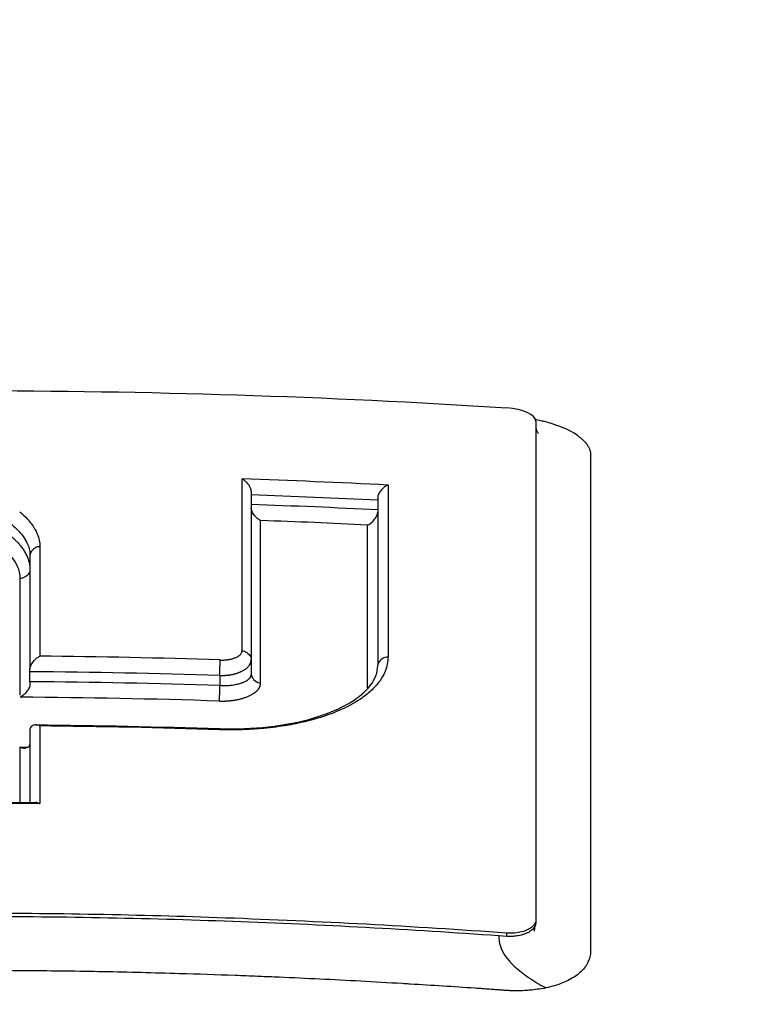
# Model space of a CAD drawing. Header units: millimetres. Extents: x 0 to 4378, y 0 to 2397.
# Tile 214 of 256: x 754.83 to 762.45, y 2104.22 to 2114.37. Entities that reach past the tile are written whole.
import ezdxf

# ---------------------------------------------------------------- set-up
doc = ezdxf.new("R2010")
doc.units = ezdxf.units.MM
doc.header["$LTSCALE"] = 0.2

# ---------------------------------------------------------------- blocks, each defined once
blk = doc.blocks.new('A$Ce3085cef')
for p, q in [((5.858, -66.165), (5.858, -71.33)), ((2.927, -66.891), (2.927, -68.774)), ((4.23, -66.955), (4.23, -68.684)), ((4.23, -66.955), (4.23, -66.955)), ((0.648, -67.548), (0.648, -68.721)), ((4.124, -68.654), (4.124, -68.654)), ((0.648, -68.85), (0.648, -68.746)), ((4.23, -68.684), (4.23, -68.684)), ((2.602, -68.785), (2.602, -68.889)), ((0.648, -69.342), (0.648, -70.095)), ((0.648, -69.527), (0.648, -69.527)), ((5.558, -71.474), (5.476, -71.468)), ((5.558, -71.474), (5.558, -71.44))]:
    blk.add_line(p, q)
for centre, radius, start, end in [((0, 0), 86.413, 313.06048, 226.93952), ((0, -110.7), 39, 83.35326423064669, 83.35328532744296)]:
    blk.add_arc(centre, radius, start, end)
for centre, major_axis, ratio, start_param, end_param in [((5.558, -66.146), (0.3, -0.023), 0.395366, 0.029809, 1.600602), ((5.501, -66.476), (0.923, -0.045), 0.403146, 0.572465, 1.103519), ((2.848, -140.45), (-0.017, 81.06), 0.000061, 0.429761, 0.479504), ((-0.026, -141.064), (80.099, 0.001), 0.92824, 1.51631, 1.535108), ((4.356, -140.153), (0.02, -80.689), 0.000064, 3.571962, 3.621889), ((-0.027, -141.033), (79.932, -0.001), 0.927771, 1.517534, 1.533844), ((-0.027, -140.977), (79.789, 0), 0.92749, 1.517423, 1.533762), ((-0.027, -140.956), (79.623, 0.001), 0.927139, 1.518615, 1.532456), ((3.004, -140.418), (0.019, 80.621), 0.000063, 5.804404, 5.851627), ((4.103, -140.199), (-0.021, -80.346), 0.000065, 2.662156, 2.709591), ((0.755, -140.819), (0.006, -81.499), 0.000023, 3.591977, 3.622822), ((0.543, -140.834), (-0.004, -81.117), 0.000017, 2.658825, 2.692324), ((-0.007, -138.827), (75.665, 0), 0.928354, 1.536251, 1.560806), ((2.603, -68.714), (-0.0032, -0.0999), 0.012864, 0.785362, 2.659767), ((0.648, -68.628), (0, -0.133), 0.000497, 0.495311, 0.804224), ((-0.007, -138.773), (75.475, 0), 0.92785, 1.536234, 1.562125), ((0.648, -68.97), (0, -0.135), 0.000369, 3.620466, 3.928733), ((-0.007, -138.682), (-75.297, 0), 0.927458, 4.67774, 4.703692), ((2.6, -68.96), (-0.0032, -0.0999), 0.012776, 3.926956, 5.799549), ((-0.006, -138.621), (-75.101, 0), 0.926936, 4.677721, 4.705015), ((0.752, -69.32), (0.103, 0.032), 0.539938, 2.622811, 2.964188), ((0.758, -141.482), (0.009, -82.251), 0.000042, 3.641614, 3.661586), ((-0.01, -138.078), (-74.104, 0), 0.928107, 4.67712, 4.702157), ((0.544, -69.51), (0.103, 0.032), 0.539908, 5.76819, 6.105643), ((0.54, -141.436), (-0.006, -81.799), 0.000031, 2.630582, 2.644951), ((-0.001, -136.369), (-71.394, 0), 0.928182, 4.701895, 4.722965)]:
    blk.add_ellipse(centre, major_axis=major_axis, ratio=ratio, start_param=start_param, end_param=end_param)
for points, knots in [([(20.58, -62.176), (20.978, -62.303), (21.363, -62.434), (22.1, -62.703), (22.455, -62.842), (23.474, -63.266), (24.093, -63.561), (25.756, -64.476), (26.609, -65.127), (27.208, -65.843), (27.242, -65.886), (27.348, -66.022), (27.414, -66.114), (27.542, -66.309), (27.602, -66.41), (27.779, -66.75), (27.872, -66.999), (27.955, -67.387), (27.973, -67.525), (27.987, -67.798), (27.983, -67.933), (27.96, -68.139), (27.95, -68.208), (27.885, -68.551), (27.791, -68.824), (27.589, -69.224), (27.514, -69.352), (27.247, -69.754), (27.02, -70.024), (26.485, -70.555), (26.176, -70.814), (25.476, -71.323), (25.085, -71.572), (24.225, -72.057), (23.756, -72.293), (23, -72.633), (22.743, -72.743), (22.345, -72.904), (22.211, -72.958), (21.808, -73.113), (21.527, -73.217), (21.09, -73.369), (20.941, -73.42), (20.212, -73.663), (19.619, -73.842), (18.44, -74.167), (17.871, -74.311), (16.256, -74.687), (15.17, -74.904), (13.191, -75.239), (12.316, -75.368), (10.749, -75.569), (10.065, -75.647), (8.335, -75.82), (7.274, -75.904), (5.659, -76.002), (5.117, -76.03), (4.028, -76.076), (3.482, -76.095), (2.932, -76.109)], [0.000017, 0.000017, 0.000017, 0.000017, 0.176039, 0.176039, 0.352436, 0.352436, 0.705321, 0.705321, 1.409825, 1.409825, 1.455442, 1.455442, 1.551535, 1.551535, 1.656164, 1.656164, 1.900706, 1.900706, 2.034322, 2.034322, 2.163764, 2.163764, 2.23071, 2.23071, 2.493873, 2.493873, 2.618927, 2.618927, 2.888841, 2.888841, 3.15547, 3.15547, 3.421439, 3.421439, 3.688226, 3.688226, 3.819032, 3.819032, 3.88401, 3.88401, 4.01084, 4.01084, 4.07486, 4.07486, 4.323328, 4.323328, 4.540387, 4.540387, 4.920961, 4.920961, 5.206452, 5.206452, 5.420954, 5.420954, 5.743111, 5.743111, 5.904, 5.904, 6.064928, 6.064928, 6.064928, 6.064928]), ([(-0.009, -75.606), (0.811, -75.606), (1.629, -75.596), (3.678, -75.546), (4.931, -75.491), (7.367, -75.329), (8.561, -75.223), (12.385, -74.788), (14.868, -74.35), (19.709, -73.132), (21.9, -72.313), (25.248, -70.393), (26.193, -69.351), (26.837, -67.403), (26.657, -66.354), (25.038, -64.716), (24.318, -64.196), (22.268, -63.065), (21.039, -62.595), (20.251, -62.317)], [-3.39418, -3.39418, -3.39418, -3.39418, -3.261671, -3.261671, -3.054858, -3.054858, -2.849127, -2.849127, -2.378218, -2.378218, -1.814355, -1.814355, -1.213576, -1.213576, -0.643142, -0.643142, -0.364576, -0.364576, -0.000015, -0.000015, -0.000015, -0.000015]), ([(-5.564, -66.027), (-3.714, -65.91), (-1.863, -65.85), (1.85, -65.85), (3.705, -65.909), (5.558, -66.027)], [0, 0, 0, 0, 0.4995825, 0.4995825, 0.9999999, 0.9999999, 0.9999999, 0.9999999]), ([(5.854, -66.146), (5.858, -66.147), (5.861, -66.148), (5.884, -66.153), (5.903, -66.157), (5.926, -66.163), (5.929, -66.164), (5.933, -66.165)], [0.701205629, 0.701205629, 0.701205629, 0.701205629, 0.701472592, 0.701472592, 0.702836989, 0.702836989, 0.703125, 0.703125, 0.703125, 0.703125]), ([(5.858, -66.207), (5.858, -66.209), (5.858, -66.208), (5.858, -66.211), (5.858, -66.213), (5.858, -66.216), (5.858, -66.218), (5.859, -66.232), (5.86, -66.239), (5.867, -66.268), (5.873, -66.279), (5.881, -66.289), (5.883, -66.291), (5.883, -66.291)], [0, 0, 0, 0, 0.00080001, 0.00080001, 0.0032034, 0.0032034, 0.00907869, 0.00907869, 0.01446922, 0.01446922, 0.029201, 0.029201, 0.03897565, 0.03897565, 0.03897565, 0.03897565]), ([(6.287, -66.313), (6.296, -66.319), (6.304, -66.325), (6.312, -66.332), (6.32, -66.338), (6.328, -66.345), (6.336, -66.351), (6.35, -66.365), (6.363, -66.378), (6.374, -66.392), (6.382, -66.402), (6.389, -66.412), (6.395, -66.421), (6.401, -66.431), (6.406, -66.441), (6.41, -66.451), (6.413, -66.459), (6.415, -66.467), (6.417, -66.474), (6.42, -66.485), (6.421, -66.496), (6.421, -66.507), (6.421, -66.509), (6.421, -66.512), (6.421, -66.514), (6.421, -66.523), (6.421, -66.531), (6.421, -66.539), (6.421, -66.541), (6.421, -66.544), (6.421, -66.546), (6.421, -66.548), (6.421, -66.55), (6.421, -66.553), (6.422, -66.574), (6.421, -66.596), (6.421, -66.618), (6.421, -66.634), (6.421, -66.651), (6.421, -66.668), (6.421, -66.702), (6.421, -66.733), (6.421, -66.764), (6.421, -66.795), (6.421, -66.826), (6.421, -66.858), (6.421, -66.875), (6.421, -66.891), (6.421, -66.909)], [0.71415673, 0.71415673, 0.71415673, 0.71415673, 0.71531044, 0.71531044, 0.71531044, 0.7164591, 0.7164591, 0.7164591, 0.71875, 0.71875, 0.71875, 0.72042182, 0.72042182, 0.72042182, 0.72211417, 0.72211417, 0.72211417, 0.72340425, 0.72340425, 0.72340425, 0.72524491, 0.72524491, 0.72524491, 0.72567726, 0.72567726, 0.72567726, 0.72708246, 0.72708246, 0.72708246, 0.72744673, 0.72744673, 0.72744673, 0.72785169, 0.72785169, 0.72785169, 0.73155671, 0.73155671, 0.73155671, 0.734375, 0.734375, 0.734375, 0.73979676, 0.73979676, 0.73979676, 0.74519722, 0.74519722, 0.74519722, 0.74793659, 0.74793659, 0.74793659, 0.74793659]), ([(2.927, -66.891), (2.927, -66.887), (2.927, -66.884), (2.926, -66.88), (2.925, -66.869), (2.921, -66.858), (2.916, -66.847), (2.907, -66.83), (2.895, -66.813), (2.881, -66.798), (2.873, -66.789), (2.865, -66.782), (2.856, -66.776), (2.846, -66.768), (2.838, -66.763), (2.831, -66.761)], [0.00000001, 0.00000001, 0.00000001, 0.00000001, 0.0011776, 0.0011776, 0.0011776, 0.00434698, 0.00434698, 0.00434698, 0.0093663, 0.0093663, 0.0093663, 0.01210725, 0.01210725, 0.01210725, 0.0154192, 0.0154192, 0.0154192, 0.0154192]), ([(4.335, -66.824), (4.323, -66.828), (4.311, -66.835), (4.3, -66.843), (4.289, -66.852), (4.278, -66.862), (4.268, -66.874), (4.257, -66.887), (4.247, -66.901), (4.24, -66.915), (4.237, -66.922), (4.234, -66.929), (4.232, -66.936), (4.231, -66.942), (4.23, -66.949), (4.23, -66.955)], [0.00001168, 0.00001168, 0.00001168, 0.00001168, 0.00475145, 0.00475145, 0.00475145, 0.00953659, 0.00953659, 0.00953659, 0.01488501, 0.01488501, 0.01488501, 0.01743255, 0.01743255, 0.01743255, 0.01968374, 0.01968374, 0.01968374, 0.01968374]), ([(-0.98, -66.881), (-0.913, -66.88), (-0.846, -66.881), (-0.72, -66.886), (-0.661, -66.89), (-0.543, -66.901), (-0.484, -66.908), (-0.35, -66.927), (-0.275, -66.94), (-0.131, -66.971), (-0.063, -66.989), (0.063, -67.028), (0.121, -67.048), (0.21, -67.085), (0.244, -67.1), (0.336, -67.147), (0.39, -67.179), (0.453, -67.225), (0.467, -67.237), (0.521, -67.283), (0.555, -67.319), (0.597, -67.378), (0.61, -67.402), (0.637, -67.462), (0.646, -67.499), (0.648, -67.54), (0.648, -67.544), (0.648, -67.548)], [0, 0, 0, 0, 0.0781426, 0.0781426, 0.1478331, 0.1478331, 0.2199982, 0.2199982, 0.3154517, 0.3154517, 0.4109052, 0.4109052, 0.5000049, 0.5000049, 0.5590367, 0.5590367, 0.6713892, 0.6713892, 0.7086872, 0.7086872, 0.8168879, 0.8168879, 0.8845111, 0.8845111, 0.9887063, 0.9887063, 1, 1, 1, 1]), ([(6.421, -66.909), (6.421, -66.922), (6.421, -66.935), (6.421, -66.949), (6.421, -67.137), (6.421, -67.323), (6.421, -67.509), (6.421, -67.719), (6.421, -67.927), (6.421, -68.133), (6.421, -68.154), (6.421, -68.174), (6.421, -68.195), (6.421, -68.393), (6.421, -68.588), (6.421, -68.78), (6.421, -68.787), (6.421, -68.793), (6.421, -68.799), (6.421, -68.891), (6.421, -68.982), (6.421, -69.072), (6.421, -69.08), (6.421, -69.087), (6.421, -69.095), (6.421, -69.191), (6.421, -69.267), (6.421, -69.379), (6.421, -69.381), (6.421, -69.383), (6.421, -69.385), (6.421, -69.404), (6.421, -69.423), (6.421, -69.442), (6.421, -69.654), (6.421, -69.862), (6.421, -70.065), (6.421, -70.179), (6.421, -70.285), (6.421, -70.393), (6.421, -70.496), (6.421, -70.601), (6.421, -70.717), (6.421, -70.898), (6.421, -71.071), (6.421, -71.246), (6.421, -71.301), (6.421, -71.357), (6.421, -71.413), (6.421, -71.43), (6.421, -71.447), (6.421, -71.464), (6.421, -71.5), (6.421, -71.537), (6.421, -71.573), (6.421, -71.592), (6.42, -71.61), (6.421, -71.628), (6.421, -71.647), (6.419, -71.665), (6.415, -71.683), (6.411, -71.706), (6.402, -71.728), (6.391, -71.749), (6.388, -71.754), (6.386, -71.759), (6.383, -71.764), (6.378, -71.772), (6.373, -71.78), (6.367, -71.787), (6.355, -71.804), (6.341, -71.82), (6.325, -71.835), (6.309, -71.85), (6.291, -71.865), (6.272, -71.879), (6.25, -71.894), (6.226, -71.909), (6.2, -71.922), (6.179, -71.933), (6.157, -71.943), (6.134, -71.953), (6.108, -71.963), (6.08, -71.973), (6.051, -71.982), (6.022, -71.99), (5.992, -71.998), (5.961, -72.005)], [0.7479366, 0.7479366, 0.7479366, 0.7479366, 0.75, 0.75, 0.75, 0.7778267, 0.7778267, 0.7778267, 0.8093257, 0.8093257, 0.8093257, 0.8125, 0.8125, 0.8125, 0.8427642, 0.8427642, 0.8427642, 0.84375, 0.84375, 0.84375, 0.8581849, 0.8581849, 0.8581849, 0.859375, 0.859375, 0.859375, 0.8746955, 0.8746955, 0.8746955, 0.875, 0.875, 0.875, 0.8775605, 0.8775605, 0.8775605, 0.90625, 0.90625, 0.90625, 0.9222304, 0.9222304, 0.9222304, 0.9375, 0.9375, 0.9375, 0.9612141, 0.9612141, 0.9612141, 0.96875, 0.96875, 0.96875, 0.9710053, 0.9710053, 0.9710053, 0.9758787, 0.9758787, 0.9758787, 0.9783012, 0.9783012, 0.9783012, 0.9807089, 0.9807089, 0.9807089, 0.9837027, 0.9837027, 0.9837027, 0.984375, 0.984375, 0.984375, 0.9854706, 0.9854706, 0.9854706, 0.987866, 0.987866, 0.987866, 0.9902844, 0.9902844, 0.9902844, 0.9929842, 0.9929842, 0.9929842, 0.9951532, 0.9951532, 0.9951532, 0.9975841, 0.9975841, 0.9975841, 1, 1, 1, 1]), ([(-0.98, -66.979), (-0.926, -66.979), (-0.871, -66.979), (-0.763, -66.983), (-0.709, -66.986), (-0.602, -66.995), (-0.549, -67), (-0.488, -67.008), (-0.478, -67.009), (-0.431, -67.016), (-0.395, -67.021), (-0.315, -67.035), (-0.271, -67.044), (-0.216, -67.056), (-0.204, -67.059), (-0.182, -67.065), (-0.171, -67.067), (-0.149, -67.073), (-0.138, -67.076), (-0.117, -67.081), (-0.106, -67.084), (-0.083, -67.091), (-0.072, -67.094), (-0.048, -67.101), (-0.036, -67.105), (-0.018, -67.11), (-0.013, -67.112), (0.044, -67.131), (0.094, -67.149), (0.151, -67.173), (0.16, -67.177), (0.202, -67.195), (0.234, -67.21), (0.305, -67.248), (0.343, -67.27), (0.384, -67.299), (0.391, -67.303), (0.404, -67.313), (0.411, -67.318), (0.425, -67.328), (0.431, -67.333), (0.444, -67.344), (0.451, -67.349), (0.464, -67.36), (0.47, -67.366), (0.48, -67.375), (0.487, -67.381), (0.502, -67.396), (0.511, -67.404), (0.527, -67.422), (0.536, -67.432), (0.554, -67.453), (0.562, -67.464), (0.579, -67.488), (0.588, -67.5), (0.603, -67.527), (0.61, -67.54), (0.623, -67.569), (0.628, -67.584), (0.638, -67.614), (0.641, -67.629), (0.646, -67.662), (0.648, -67.679), (0.648, -67.696)], [0, 0, 0, 0, 0.078315, 0.078315, 0.157207, 0.157207, 0.235425, 0.235425, 0.25, 0.25, 0.305767, 0.305767, 0.375, 0.375, 0.395515, 0.395515, 0.416776, 0.416776, 0.437582, 0.437582, 0.457519, 0.457519, 0.476434, 0.476434, 0.493918, 0.493918, 0.5, 0.5, 0.565792, 0.565792, 0.578177, 0.578177, 0.625, 0.625, 0.6875, 0.6875, 0.698688, 0.698688, 0.709437, 0.709437, 0.720541, 0.720541, 0.732504, 0.732504, 0.75, 0.75, 0.78125, 0.78125, 0.811732, 0.811732, 0.841486, 0.841486, 0.870389, 0.870389, 0.898375, 0.898375, 0.924935, 0.924935, 0.950745, 0.950745, 0.975395, 0.975395, 1, 1, 1, 1]), ([(0.547, -67.786), (0.547, -67.765), (0.545, -67.743), (0.54, -67.721), (0.536, -67.701), (0.529, -67.681), (0.52, -67.661), (0.506, -67.63), (0.487, -67.599), (0.463, -67.57), (0.453, -67.558), (0.443, -67.546), (0.431, -67.534), (0.401, -67.502), (0.364, -67.471), (0.322, -67.442), (0.312, -67.435), (0.301, -67.428), (0.29, -67.421), (0.263, -67.403), (0.233, -67.386), (0.201, -67.37), (0.169, -67.353), (0.135, -67.338), (0.1, -67.323), (0.09, -67.318), (0.079, -67.314), (0.068, -67.31), (0.044, -67.3), (0.018, -67.29), (-0.008, -67.281), (-0.025, -67.275), (-0.043, -67.269), (-0.061, -67.263), (-0.084, -67.256), (-0.107, -67.249), (-0.131, -67.243), (-0.177, -67.23), (-0.226, -67.218), (-0.275, -67.207), (-0.314, -67.199), (-0.354, -67.191), (-0.395, -67.184), (-0.426, -67.179), (-0.457, -67.174), (-0.489, -67.17), (-0.542, -67.163), (-0.596, -67.157), (-0.651, -67.152), (-0.661, -67.151), (-0.671, -67.151), (-0.681, -67.15), (-0.736, -67.146), (-0.791, -67.143), (-0.847, -67.142), (-0.891, -67.141), (-0.935, -67.14), (-0.978, -67.141)], [0, 0, 0, 0, 0.0625, 0.0625, 0.0625, 0.1215227, 0.1215227, 0.1215227, 0.2128591, 0.2128591, 0.2128591, 0.2500003, 0.2500003, 0.2500003, 0.3503801, 0.3503801, 0.3503801, 0.3750002, 0.3750002, 0.3750002, 0.4375002, 0.4375002, 0.4375002, 0.5000002, 0.5000002, 0.5000002, 0.5185161, 0.5185161, 0.5185161, 0.5610714, 0.5610714, 0.5610714, 0.5891325, 0.5891325, 0.5891325, 0.6250002, 0.6250002, 0.6250002, 0.6950025, 0.6950025, 0.6950025, 0.7500001, 0.7500001, 0.7500001, 0.7922639, 0.7922639, 0.7922639, 0.8621964, 0.8621964, 0.8621964, 0.875, 0.875, 0.875, 0.9452517, 0.9452517, 0.9452517, 1, 1, 1, 1]), ([(0.542, -67.1), (0.57, -67.123), (0.595, -67.146), (0.618, -67.17), (0.65, -67.203), (0.676, -67.238), (0.696, -67.273), (0.704, -67.285), (0.71, -67.298), (0.716, -67.311), (0.726, -67.332), (0.734, -67.354), (0.739, -67.376), (0.744, -67.398), (0.748, -67.42), (0.749, -67.442), (0.749, -67.448), (0.749, -67.453), (0.749, -67.458)], [0.6844931, 0.6844931, 0.6844931, 0.6844931, 0.7500001, 0.7500001, 0.7500001, 0.8422739, 0.8422739, 0.8422739, 0.8750003, 0.8750003, 0.8750003, 0.9305213, 0.9305213, 0.9305213, 0.9870219, 0.9870219, 0.9870219, 1, 1, 1, 1]), ([(3.023, -67.189), (3.021, -67.188), (3.018, -67.186), (3.015, -67.185), (3.005, -67.18), (2.996, -67.173), (2.986, -67.165), (2.977, -67.156), (2.968, -67.147), (2.96, -67.137), (2.951, -67.124), (2.942, -67.11), (2.937, -67.097), (2.934, -67.09), (2.931, -67.083), (2.93, -67.076), (2.928, -67.07), (2.927, -67.064), (2.927, -67.058)], [-0.00112919, -0.00112919, -0.00112919, -0.00112919, 0, 0, 0, 0.00402968, 0.00402968, 0.00402968, 0.00807131, 0.00807131, 0.00807131, 0.01307224, 0.01307224, 0.01307224, 0.01546787, 0.01546787, 0.01546787, 0.01757087, 0.01757087, 0.01757087, 0.01757087]), ([(4.124, -67.235), (4.125, -67.235), (4.125, -67.235), (4.131, -67.233), (4.143, -67.228), (4.17, -67.208), (4.18, -67.197), (4.201, -67.173), (4.211, -67.159), (4.221, -67.138), (4.224, -67.131), (4.228, -67.117), (4.229, -67.111), (4.23, -67.104)], [-0.01921956, -0.01921956, -0.01921956, -0.01921956, -0.01897467, -0.01897467, -0.01308888, -0.01308888, -0.00902905, -0.00902905, -0.00431059, -0.00431059, -0.0020598, -0.0020598, -0.00000148, -0.00000148, -0.00000148, -0.00000148]), ([(0.749, -67.458), (0.734, -67.458), (0.719, -67.462), (0.705, -67.47), (0.689, -67.478), (0.675, -67.491), (0.664, -67.505), (0.655, -67.517), (0.649, -67.531), (0.648, -67.544), (0.648, -67.545), (0.648, -67.547), (0.648, -67.548)], [0, 0, 0, 0, 0.309014, 0.309014, 0.309014, 0.659804, 0.659804, 0.659804, 0.970047, 0.970047, 0.970047, 1, 1, 1, 1]), ([(0.648, -67.696), (0.648, -67.718), (0.635, -67.74), (0.601, -67.77), (0.584, -67.779), (0.56, -67.785), (0.554, -67.786), (0.547, -67.786)], [0, 0, 0, 0, 0.5, 0.5, 0.8657063, 0.8657063, 1, 1, 1, 1]), ([(2.606, -68.626), (2.614, -68.626), (2.621, -68.626), (2.633, -68.626), (2.639, -68.626), (2.648, -68.626), (2.652, -68.625), (2.662, -68.625), (2.668, -68.624), (2.677, -68.623), (2.68, -68.623), (2.686, -68.622), (2.688, -68.622), (2.697, -68.621), (2.702, -68.62), (2.71, -68.618), (2.714, -68.617), (2.723, -68.615), (2.728, -68.614), (2.735, -68.612), (2.736, -68.611), (2.744, -68.609), (2.749, -68.607), (2.76, -68.603), (2.765, -68.601), (2.776, -68.597), (2.781, -68.594), (2.789, -68.59), (2.791, -68.588), (2.8, -68.583), (2.805, -68.579), (2.813, -68.571), (2.817, -68.567), (2.823, -68.559), (2.825, -68.555), (2.829, -68.547), (2.83, -68.543), (2.831, -68.536), (2.831, -68.534), (2.831, -68.531)], [0, 0, 0, 0, 0.024339, 0.024339, 0.046422, 0.046422, 0.063135, 0.063135, 0.093918, 0.093918, 0.11053, 0.11053, 0.12627, 0.12627, 0.164466, 0.164466, 0.18889, 0.18889, 0.237395, 0.237395, 0.251509, 0.251509, 0.313558, 0.313558, 0.37668, 0.37668, 0.455034, 0.455034, 0.501837, 0.501837, 0.609274, 0.609274, 0.714679, 0.714679, 0.823425, 0.823425, 0.934378, 0.934378, 1, 1, 1, 1]), ([(2.831, -68.531), (2.848, -68.532), (2.865, -68.538), (2.88, -68.548), (2.898, -68.56), (2.913, -68.576), (2.921, -68.594), (2.925, -68.603), (2.927, -68.611), (2.927, -68.62)], [0, 0, 0, 0, 0.361739, 0.361739, 0.361739, 0.794261, 0.794261, 0.794261, 1, 1, 1, 1]), ([(0.648, -68.721), (0.648, -68.714), (0.649, -68.707), (0.651, -68.7), (0.654, -68.692), (0.657, -68.684), (0.661, -68.677), (0.669, -68.661), (0.68, -68.645), (0.692, -68.631), (0.701, -68.621), (0.71, -68.613), (0.72, -68.605), (0.729, -68.598), (0.739, -68.592), (0.749, -68.587)], [-0.01932859, -0.01932859, -0.01932859, -0.01932859, -0.01686752, -0.01686752, -0.01686752, -0.01403596, -0.01403596, -0.01403596, -0.0080494, -0.0080494, -0.0080494, -0.00399872, -0.00399872, -0.00399872, -0.0000007, -0.0000007, -0.0000007, -0.0000007]), ([(4.335, -68.595), (4.335, -68.619), (4.333, -68.644), (4.328, -68.668), (4.324, -68.692), (4.316, -68.716), (4.307, -68.74), (4.306, -68.744), (4.304, -68.747), (4.303, -68.751), (4.289, -68.782), (4.271, -68.813), (4.25, -68.843), (4.236, -68.862), (4.221, -68.88), (4.204, -68.898), (4.176, -68.929), (4.144, -68.958), (4.108, -68.987), (4.088, -69.002), (4.067, -69.017), (4.045, -69.032), (4.016, -69.051), (3.985, -69.07), (3.953, -69.088), (3.919, -69.106), (3.884, -69.123), (3.847, -69.14), (3.842, -69.142), (3.836, -69.145), (3.83, -69.147), (3.797, -69.162), (3.762, -69.176), (3.725, -69.189), (3.689, -69.202), (3.651, -69.215), (3.612, -69.226), (3.598, -69.231), (3.583, -69.235), (3.568, -69.239), (3.501, -69.258), (3.43, -69.274), (3.358, -69.288), (3.328, -69.294), (3.298, -69.299), (3.268, -69.304), (3.19, -69.316), (3.109, -69.326), (3.027, -69.333), (2.999, -69.335), (2.971, -69.338), (2.942, -69.339), (2.895, -69.342), (2.848, -69.344), (2.8, -69.345), (2.752, -69.346), (2.704, -69.346), (2.656, -69.345), (2.639, -69.345), (2.621, -69.344), (2.604, -69.344)], [0, 0, 0, 0, 0.058143, 0.058143, 0.058143, 0.116452, 0.116452, 0.116452, 0.125, 0.125, 0.125, 0.201914, 0.201914, 0.201914, 0.25, 0.25, 0.25, 0.330938, 0.330938, 0.330938, 0.375, 0.375, 0.375, 0.432561, 0.432561, 0.432561, 0.490895, 0.490895, 0.490895, 0.5, 0.5, 0.5, 0.552478, 0.552478, 0.552478, 0.605245, 0.605245, 0.605245, 0.625, 0.625, 0.625, 0.7139, 0.7139, 0.7139, 0.75, 0.75, 0.75, 0.84323, 0.84323, 0.84323, 0.875, 0.875, 0.875, 0.927711, 0.927711, 0.927711, 0.980791, 0.980791, 0.980791, 1, 1, 1, 1]), ([(4.335, -68.595), (4.317, -68.595), (4.298, -68.601), (4.261, -68.622), (4.244, -68.64), (4.232, -68.667), (4.23, -68.675), (4.23, -68.684)], [0.0000002, 0.0000002, 0.0000002, 0.0000002, 0.3681186, 0.3681186, 0.8091812, 0.8091812, 0.9999199, 0.9999199, 0.9999199, 0.9999199]), ([(2.602, -68.889), (2.611, -68.889), (2.62, -68.89), (2.639, -68.89), (2.649, -68.89), (2.662, -68.889), (2.665, -68.889), (2.678, -68.888), (2.688, -68.888), (2.708, -68.886), (2.718, -68.885), (2.729, -68.884), (2.73, -68.884), (2.742, -68.882), (2.751, -68.881), (2.769, -68.877), (2.778, -68.875), (2.794, -68.872), (2.801, -68.87), (2.816, -68.866), (2.823, -68.863), (2.83, -68.861), (2.832, -68.86), (2.836, -68.859), (2.837, -68.858), (2.844, -68.856), (2.85, -68.853), (2.861, -68.848), (2.867, -68.846), (2.878, -68.839), (2.883, -68.836), (2.894, -68.829), (2.898, -68.825), (2.904, -68.82), (2.905, -68.819), (2.91, -68.814), (2.914, -68.81), (2.92, -68.8), (2.923, -68.795), (2.926, -68.785), (2.927, -68.779), (2.927, -68.774)], [0, 0, 0, 0, 0.0525493, 0.0525493, 0.1044361, 0.1044361, 0.1204224, 0.1204224, 0.1722957, 0.1722957, 0.2238995, 0.2238995, 0.2334986, 0.2334986, 0.2872891, 0.2872891, 0.3443918, 0.3443918, 0.4045392, 0.4045392, 0.4743317, 0.4743317, 0.5, 0.5, 0.524836, 0.524836, 0.5995351, 0.5995351, 0.671056, 0.671056, 0.7393386, 0.7393386, 0.8033673, 0.8033673, 0.8181159, 0.8181159, 0.8818896, 0.8818896, 0.9413921, 0.9413921, 1, 1, 1, 1]), ([(2.603, -69.333), (2.772, -69.339), (2.942, -69.332), (3.27, -69.295), (3.431, -69.264), (3.717, -69.18), (3.844, -69.126), (4.035, -69.011), (4.106, -68.949), (4.204, -68.822), (4.23, -68.754), (4.23, -68.684)], [0.0000037, 0.0000037, 0.0000037, 0.0000037, 0.0505873, 0.0505873, 0.1033103, 0.1033103, 0.1569186, 0.1569186, 0.2068624, 0.2068624, 0.2614584, 0.2614584, 0.2614584, 0.2614584]), ([(2.927, -68.774), (2.927, -68.789), (2.934, -68.804), (2.945, -68.818), (2.957, -68.835), (2.976, -68.849), (2.995, -68.856), (3.004, -68.86), (3.014, -68.862), (3.023, -68.862)], [0, 0, 0, 0, 0.362771, 0.362771, 0.362771, 0.798064, 0.798064, 0.798064, 1, 1, 1, 1]), ([(0.648, -68.874), (0.648, -68.881), (0.647, -68.887), (0.643, -68.901), (0.64, -68.908), (0.63, -68.93), (0.62, -68.945), (0.6, -68.969), (0.59, -68.98), (0.565, -69), (0.554, -69.005), (0.547, -69.008)], [0.00006935, 0.00006935, 0.00006935, 0.00006935, 0.0020842, 0.0020842, 0.00437896, 0.00437896, 0.00922142, 0.00922142, 0.01311964, 0.01311964, 0.01835749, 0.01835749, 0.01835749, 0.01835749]), ([(0.749, -69.304), (0.747, -69.303), (0.744, -69.302), (0.732, -69.297), (0.723, -69.295), (0.704, -69.293), (0.695, -69.294), (0.679, -69.298), (0.673, -69.301), (0.662, -69.31), (0.658, -69.314), (0.654, -69.321)], [-0.00092707, -0.00092707, -0.00092707, -0.00092707, 0, 0, 0.00436612, 0.00436612, 0.00867322, 0.00867322, 0.01202355, 0.01202355, 0.01490186, 0.01490186, 0.01490186, 0.01490186]), ([(0.642, -69.51), (0.638, -69.516), (0.633, -69.522), (0.619, -69.531), (0.611, -69.534), (0.596, -69.537), (0.588, -69.537), (0.571, -69.535), (0.562, -69.533), (0.552, -69.528), (0.55, -69.527), (0.548, -69.526)], [0.00003565, 0.00003565, 0.00003565, 0.00003565, 0.00315582, 0.00315582, 0.00647054, 0.00647054, 0.00967903, 0.00967903, 0.01290135, 0.01290135, 0.01364303, 0.01364303, 0.01364303, 0.01364303]), ([(31.278, -69.946), (31.323, -69.995), (31.367, -70.044), (31.458, -70.151), (31.504, -70.209), (31.634, -70.384), (31.709, -70.502), (31.838, -70.744), (31.89, -70.866), (31.966, -71.109), (31.991, -71.23), (32.028, -71.596), (31.998, -71.84), (31.835, -72.309), (31.704, -72.534), (31.459, -72.865), (31.363, -72.98), (30.35, -74.039), (28.634, -74.92), (25.88, -75.806), (25.568, -75.901), (25.085, -76.042), (24.922, -76.088), (23.419, -76.503), (21.922, -76.843), (19.683, -77.262), (19.056, -77.371), (17.28, -77.657), (16.097, -77.824), (13.032, -78.198), (11.094, -78.385), (8.843, -78.545), (8.591, -78.562), (6.587, -78.692), (4.758, -78.783), (2.932, -78.83)], [1.717812, 1.717812, 1.717812, 1.717812, 1.765731, 1.765731, 1.822697, 1.822697, 1.935907, 1.935907, 2.05247, 2.05247, 2.166843, 2.166843, 2.399096, 2.399096, 2.616669, 2.616669, 2.736228, 2.736228, 3.700499, 3.700499, 3.819408, 3.819408, 3.878521, 3.878521, 4.356179, 4.356179, 4.534962, 4.534962, 4.848781, 4.848781, 5.320636, 5.320636, 5.379891, 5.379891, 5.794291, 5.794291, 5.794291, 5.794291]), ([(0.749, -70.107), (0.746, -70.105), (0.744, -70.104), (0.734, -70.1), (0.726, -70.097), (0.713, -70.095), (0.709, -70.095), (0.705, -70.095)], [-0.000875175, -0.000875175, -0.000875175, -0.000875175, 0, 0, 0.003670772, 0.003670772, 0.005581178, 0.005581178, 0.005581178, 0.005581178]), ([(5.558, -71.44), (4.594, -71.371), (3.628, -71.319), (1.772, -71.252), (0.886, -71.236), (-0.893, -71.236), (-1.779, -71.253), (-3.635, -71.319), (-4.6, -71.372), (-5.564, -71.441)], [-1.113249, -1.113249, -1.113249, -1.113249, -0.823214, -0.823214, -0.556626, -0.556626, -0.29, -0.29, -0.000002, -0.000002, -0.000002, -0.000002]), ([(5.476, -71.468), (4.564, -71.404), (3.652, -71.354), (1.825, -71.287), (0.911, -71.27), (-0.003, -71.27)], [0, 0, 0, 0, 0.5, 0.5, 1, 1, 1, 1]), ([(5.858, -71.304), (5.858, -71.312), (5.856, -71.321), (5.853, -71.329), (5.85, -71.337), (5.846, -71.345), (5.84, -71.353), (5.833, -71.363), (5.823, -71.372), (5.812, -71.381), (5.799, -71.391), (5.784, -71.4), (5.768, -71.407), (5.751, -71.415), (5.732, -71.422), (5.711, -71.427), (5.689, -71.433), (5.665, -71.437), (5.64, -71.439), (5.613, -71.442), (5.586, -71.442), (5.558, -71.44)], [-0.04708138, -0.04708138, -0.04708138, -0.04708138, -0.04206146, -0.04206146, -0.04206146, -0.03717861, -0.03717861, -0.03717861, -0.03071826, -0.03071826, -0.03071826, -0.02354664, -0.02354664, -0.02354664, -0.01630306, -0.01630306, -0.01630306, -0.00841398, -0.00841398, -0.00841398, -0.00000018, -0.00000018, -0.00000018, -0.00000018]), ([(5.858, -71.33), (5.858, -71.33), (5.858, -71.331), (5.858, -71.332), (5.857, -71.332), (5.857, -71.333), (5.857, -71.334), (5.857, -71.335), (5.857, -71.335), (5.857, -71.336), (5.857, -71.339), (5.857, -71.342), (5.856, -71.346), (5.855, -71.35), (5.854, -71.354), (5.853, -71.358), (5.851, -71.363), (5.848, -71.369), (5.845, -71.375), (5.842, -71.38), (5.839, -71.385), (5.834, -71.39), (5.83, -71.395), (5.825, -71.4), (5.82, -71.405), (5.814, -71.411), (5.807, -71.416), (5.8, -71.421), (5.792, -71.426), (5.784, -71.431), (5.775, -71.436), (5.771, -71.438), (5.767, -71.439), (5.763, -71.441), (5.754, -71.446), (5.744, -71.449), (5.735, -71.452), (5.728, -71.455), (5.722, -71.457), (5.716, -71.458), (5.713, -71.459), (5.709, -71.46), (5.706, -71.461), (5.695, -71.464), (5.685, -71.466), (5.676, -71.467), (5.666, -71.469), (5.657, -71.47), (5.648, -71.471), (5.64, -71.472), (5.632, -71.473), (5.625, -71.474), (5.618, -71.474), (5.612, -71.474), (5.606, -71.475), (5.601, -71.475), (5.597, -71.475), (5.593, -71.475), (5.59, -71.475), (5.588, -71.475), (5.586, -71.475), (5.585, -71.475), (5.584, -71.475), (5.584, -71.475), (5.581, -71.475), (5.578, -71.475), (5.576, -71.475), (5.571, -71.474), (5.567, -71.474), (5.563, -71.474), (5.561, -71.474), (5.559, -71.474), (5.558, -71.474)], [0, 0, 0, 0, 0.023018, 0.023018, 0.023018, 0.036562, 0.036562, 0.036562, 0.048305, 0.048305, 0.048305, 0.078387, 0.078387, 0.078387, 0.104842, 0.104842, 0.104842, 0.137267, 0.137267, 0.137267, 0.163315, 0.163315, 0.163315, 0.18854, 0.18854, 0.18854, 0.213896, 0.213896, 0.213896, 0.239412, 0.239412, 0.239412, 0.25, 0.25, 0.25, 0.274569, 0.274569, 0.274569, 0.290753, 0.290753, 0.290753, 0.300557, 0.300557, 0.300557, 0.328948, 0.328948, 0.328948, 0.358742, 0.358742, 0.358742, 0.389352, 0.389352, 0.389352, 0.419909, 0.419909, 0.419909, 0.450165, 0.450165, 0.450165, 0.476592, 0.476592, 0.476592, 0.5, 0.5, 0.5, 0.652385, 0.652385, 0.652385, 0.903984, 0.903984, 0.903984, 1, 1, 1, 1]), ([(5.853, -71.356), (5.847, -71.375), (5.843, -71.396), (5.841, -71.413), (5.841, -71.416), (5.84, -71.418), (5.84, -71.419), (5.84, -71.419)], [0, 0, 0, 0, 0.00787608, 0.00787608, 0.00950038, 0.00950038, 0.01037618, 0.01037618, 0.01037618, 0.01037618]), ([(5.476, -71.468), (5.476, -71.542), (5.499, -71.608), (5.594, -71.752), (5.68, -71.825), (5.839, -71.933), (5.898, -71.969), (5.961, -72.005)], [0, 0, 0, 0, 0.326014, 0.326014, 0.76787, 0.76787, 1, 1, 1, 1]), ([(5.961, -72.005), (5.932, -72.01), (5.903, -72.015), (5.874, -72.019), (5.848, -72.023), (5.823, -72.026), (5.797, -72.028), (5.793, -72.028), (5.79, -72.029), (5.786, -72.029), (5.777, -72.03), (5.767, -72.031), (5.756, -72.031), (5.746, -72.032), (5.736, -72.033), (5.725, -72.033), (5.715, -72.033), (5.705, -72.034), (5.695, -72.034), (5.684, -72.034), (5.674, -72.034), (5.664, -72.034), (5.655, -72.034), (5.646, -72.034), (5.638, -72.034), (5.627, -72.034), (5.617, -72.034), (5.61, -72.033), (5.596, -72.033), (5.588, -72.033), (5.571, -72.032), (5.559, -72.031), (5.544, -72.03), (5.528, -72.029), (5.513, -72.028), (5.497, -72.027), (5.479, -72.025), (5.468, -72.025), (5.456, -72.024), (5.443, -72.023), (5.429, -72.022), (5.414, -72.021), (5.399, -72.02), (5.376, -72.018), (5.352, -72.016), (5.328, -72.015), (5.313, -72.013), (5.298, -72.012), (5.283, -72.011), (5.276, -72.011), (5.269, -72.011), (5.263, -72.01), (5.251, -72.009), (5.241, -72.009), (5.231, -72.008), (5.119, -72), (5.009, -71.993), (4.9, -71.986), (4.789, -71.979), (4.678, -71.972), (4.564, -71.965), (4.547, -71.964), (4.529, -71.963), (4.512, -71.962), (4.503, -71.961), (4.494, -71.961), (4.485, -71.96), (4.338, -71.952), (4.195, -71.944), (4.054, -71.936), (3.912, -71.928), (3.772, -71.921), (3.632, -71.914), (3.494, -71.908), (3.356, -71.901), (3.214, -71.895), (3.146, -71.892), (3.077, -71.889), (3.008, -71.887), (3.002, -71.886), (2.996, -71.886), (2.99, -71.886), (2.913, -71.883), (2.837, -71.88), (2.762, -71.877), (2.569, -71.87), (2.378, -71.863), (2.188, -71.858), (1.924, -71.85), (1.662, -71.843), (1.402, -71.838), (1.143, -71.833), (0.887, -71.83), (0.63, -71.828), (0.419, -71.826), (0.208, -71.825), (-0.003, -71.825)], [0, 0, 0, 0, 0.015625, 0.015625, 0.015625, 0.029442, 0.029442, 0.029442, 0.03125, 0.03125, 0.03125, 0.036194, 0.036194, 0.036194, 0.040616, 0.040616, 0.040616, 0.04495, 0.04495, 0.04495, 0.049445, 0.049445, 0.049445, 0.053883, 0.053883, 0.053883, 0.060191, 0.060191, 0.060191, 0.074351, 0.074351, 0.074351, 0.08475, 0.08475, 0.08475, 0.09375, 0.09375, 0.09375, 0.099011, 0.099011, 0.099011, 0.104429, 0.104429, 0.104429, 0.112414, 0.112414, 0.112414, 0.117741, 0.117741, 0.117741, 0.120399, 0.120399, 0.120399, 0.125, 0.125, 0.125, 0.180687, 0.180687, 0.180687, 0.237001, 0.237001, 0.237001, 0.245614, 0.245614, 0.245614, 0.25, 0.25, 0.25, 0.321535, 0.321535, 0.321535, 0.39312, 0.39312, 0.39312, 0.463252, 0.463252, 0.463252, 0.497095, 0.497095, 0.497095, 0.5, 0.5, 0.5, 0.536976, 0.536976, 0.536976, 0.631167, 0.631167, 0.631167, 0.762352, 0.762352, 0.762352, 0.892729, 0.892729, 0.892729, 1, 1, 1, 1])]:
    blk.add_open_spline(points, degree=3, knots=knots)
for points, weights, knots in [([(2.602, -68.785), (2.619, -68.785), (2.656, -68.785), (2.731, -68.777), (2.821, -68.751), (2.905, -68.697), (2.927, -68.646), (2.927, -68.62)], [0.999999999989, 0.999999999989, 0.999999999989, 0.999999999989, 0.99999999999, 0.999999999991, 0.999999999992, 0.999999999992], [0, 0, 0, 0, 0.10863, 0.222306, 0.461659, 0.714472, 1, 1, 1, 1]), ([(2.597, -69.048), (2.626, -69.049), (2.655, -69.049), (2.712, -69.045), (2.795, -69.035), (2.913, -69), (2.975, -68.957), (3.014, -68.911), (3.023, -68.887), (3.023, -68.862)], [1, 1.0000000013, 1.0000000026, 1.00000000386, 1.00000000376, 1.00000000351, 1.00000000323, 1.00000000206, 1.00000000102, 1], [0, 0, 0, 0, 0.129077, 0.129077, 0.258361, 0.514248, 0.764529, 0.764529, 1, 1, 1, 1])]:
    blk.add_rational_spline(points, weights, degree=3, knots=knots)
for points in [[(4.133, -68.912), (4.13, -68.913), (4.127, -68.913), (4.124, -68.912)], [(4.124, -68.912), (4.124, -68.916), (4.124, -68.919), (4.124, -68.922)], [(0.707, -69.294), (1.339, -69.299), (1.972, -69.313), (2.603, -69.333)], [(2.604, -69.344), (2.604, -69.337), (2.604, -69.333), (2.603, -69.333)], [(0.625, -69.527), (0.599, -69.527), (0.573, -69.526), (0.548, -69.526)], [(-0.712, -70.095), (-0.24, -70.091), (0.233, -70.091), (0.705, -70.095)]]:
    blk.add_open_spline(points, degree=3)

msp = doc.modelspace()

# ---------------------------------------------------------------- block references
msp.add_blockref('A$Ce3085cef', (754.283, 2176.398))

doc.saveas('drawing.dxf')
